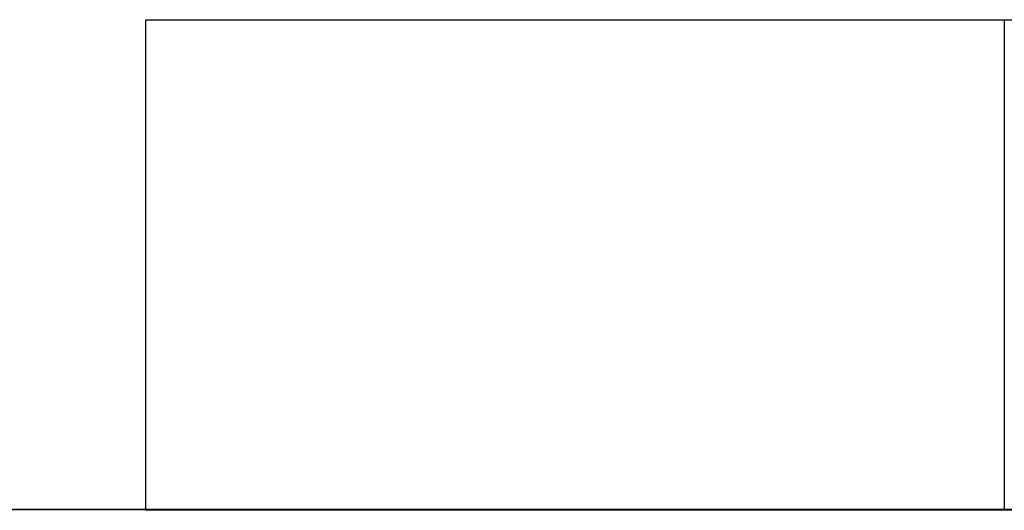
# Model space of a CAD drawing. Header units: millimetres. Extents: x 14566 to 15601, y -4 to 41.
# Tile 41 of 52: x 15402.36 to 15406.38, y 25.76 to 27.76. Entities that reach past the tile are written whole.
import ezdxf

# ---------------------------------------------------------------- set-up
doc = ezdxf.new("R2010")
doc.units = ezdxf.units.MM
doc.layers.add('Pond Mirror Ferm Living', color=7, linetype='Continuous', true_color=0x000000)

msp = doc.modelspace()

# ---------------------------------------------------------------- linework, layer by layer
at = {"layer": 'Pond Mirror Ferm Living'}
for p, q in [((15402.8778, 25.7645, 3006.273), (15402.8778, 27.7645, 3006.273)), ((15402.8778, 27.7645, 3006.273), (15402.8778, 27.7645, 3506.273)), ((15402.8778, 25.7645, 3506.273), (15402.8778, 27.7645, 3506.273)), ((15402.8778, 27.7645, 3006.273), (15415.8778, 27.7645, 3006.273)), ((15402.8778, 27.7645, 3506.273), (15415.8778, 27.7645, 3506.273)), ((15402.8778, 25.7645, 3256.273), (15402.8778, 27.7645, 3256.273)), ((15402.8778, 27.7645, 3256.273), (15406.3778, 27.7645, 3256.273)), ((15406.3778, 27.7645, 3486.2841), (15406.3778, 25.7645, 3486.2841)), ((15406.3778, 27.7645, 3371.2785), (15406.3778, 25.7645, 3371.2785)), ((15406.3778, 27.7645, 3026.2619), (15406.3778, 25.7645, 3026.2619)), ((15406.3778, 27.7645, 3141.2675), (15406.3778, 25.7645, 3141.2675)), ((15406.3778, 27.7645, 3256.273), (15406.3778, 25.7645, 3256.273)), ((15402.8778, 26.7645, 3006.273), (15402.8778, 26.7645, 3506.273)), ((15382.8789, 25.7676, 2878.1338), (15406.9525, 25.7672, 2913.2936)), ((15411.276, 25.7672, 2927.5181), (15384.101, 25.7676, 2887.1928)), ((15410.2526, 25.7672, 3683.1031), (15399.3157, 25.7673, 3691.1037)), ((15401.8499, 25.7673, 3684.0719), (15412.3469, 25.7672, 3676.239)), ((15417.8778, 25.7645, 3006.273), (15402.8778, 25.7645, 3006.273)), ((15402.8778, 25.7645, 3006.273), (15402.8778, 25.7645, 3506.273)), ((15417.8778, 25.7645, 3506.273), (15402.8778, 25.7645, 3506.273)), ((15406.3778, 25.7645, 3256.273), (15402.8778, 25.7645, 3256.273))]:
    msp.add_line(p, q, dxfattribs=at)

doc.saveas('drawing.dxf')
